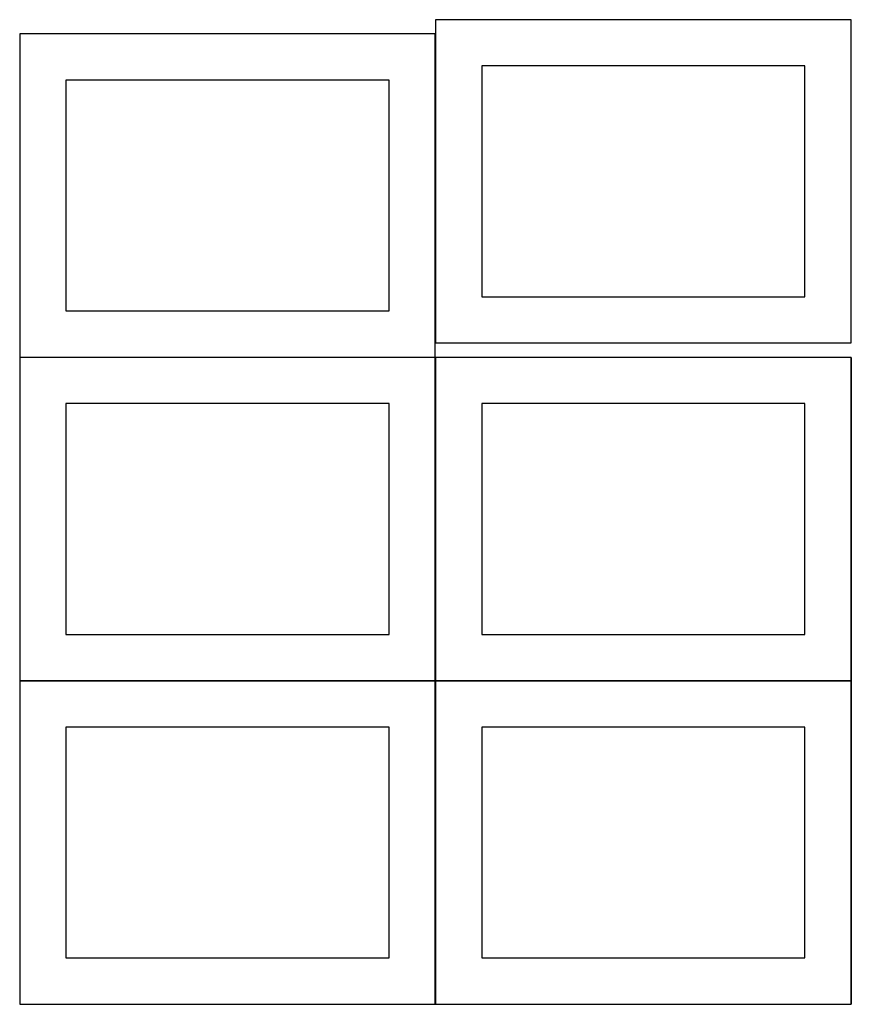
# Model space of a CAD drawing. Header units: millimetres. Extents: x 7 to 1243, y 7 to 2493.
# Tile 9 of 21: x 8 to 548, y 1269 to 1909. Entities that reach past the tile are written whole.
import ezdxf

# ---------------------------------------------------------------- set-up
doc = ezdxf.new("R2010")
doc.units = ezdxf.units.MM
doc.layers.add('COMMON', color=5, linetype='CONTINUOUS', true_color=0x0000ff)
doc.layers.add('CUT', color=7, linetype='CONTINUOUS', true_color=0x000000)

msp = doc.modelspace()

# ---------------------------------------------------------------- linework, layer by layer
at = {"layer": 'COMMON'}
for p, q in [((277.941928, 1899.44194), (277.941928, 1698.688661)), ((7.841928, 1689.341939), (277.841928, 1689.341939)), ((277.941928, 1689.241939), (277.941928, 1479.241939)), ((548.141929, 1689.241939), (548.141929, 1479.241939)), ((7.841928, 1479.141938), (277.841928, 1479.141938)), ((277.941928, 1479.041938), (277.941928, 1269.041938)), ((278.041929, 1479.141938), (548.041929, 1479.141938)), ((548.141929, 1479.041938), (548.141929, 1269.041938)), ((7.841928, 1268.941937), (277.841928, 1268.941937)), ((278.041929, 1268.941937), (548.041929, 1268.941937))]:
    msp.add_line(p, q, dxfattribs=at)
at = {"layer": 'CUT'}
for p, q in [((548.041929, 1908.688661), (278.041929, 1908.688661)), ((278.041929, 1908.688661), (278.041929, 1698.688661)), ((548.041929, 1698.688661), (548.041929, 1908.688661)), ((277.841928, 1899.44194), (7.841928, 1899.44194)), ((7.841928, 1899.44194), (7.841928, 1689.44194)), ((277.841928, 1689.44194), (277.841928, 1899.44194)), ((518.041929, 1878.688661), (308.041929, 1878.688661)), ((308.041929, 1878.688661), (308.041929, 1728.688661)), ((518.041929, 1728.688661), (518.041929, 1878.688661)), ((247.841928, 1869.44194), (37.841928, 1869.44194)), ((37.841928, 1869.44194), (37.841928, 1719.44194)), ((247.841928, 1719.44194), (247.841928, 1869.44194)), ((308.041929, 1728.688661), (518.041929, 1728.688661)), ((37.841928, 1719.44194), (247.841928, 1719.44194)), ((278.041929, 1698.688661), (548.041929, 1698.688661)), ((7.841928, 1689.44194), (277.841928, 1689.44194)), ((277.841928, 1689.241939), (7.841928, 1689.241939)), ((7.841928, 1689.241939), (7.841928, 1479.241939)), ((277.841928, 1479.241939), (277.841928, 1689.241939)), ((548.041929, 1689.241939), (278.041929, 1689.241939)), ((278.041929, 1689.241939), (278.041929, 1479.241939)), ((548.041929, 1479.241939), (548.041929, 1689.241939)), ((247.841928, 1659.241939), (37.841928, 1659.241939)), ((37.841928, 1659.241939), (37.841928, 1509.241939)), ((247.841928, 1509.241939), (247.841928, 1659.241939)), ((518.041929, 1659.241939), (308.041929, 1659.241939)), ((308.041929, 1659.241939), (308.041929, 1509.241939)), ((518.041929, 1509.241939), (518.041929, 1659.241939)), ((37.841928, 1509.241939), (247.841928, 1509.241939)), ((308.041929, 1509.241939), (518.041929, 1509.241939)), ((7.841928, 1479.241939), (277.841928, 1479.241939)), ((277.841928, 1479.041938), (7.841928, 1479.041938)), ((7.841928, 1479.041938), (7.841928, 1269.041938)), ((277.841928, 1269.041938), (277.841928, 1479.041938)), ((278.041929, 1479.241939), (548.041929, 1479.241939)), ((548.041929, 1479.041938), (278.041929, 1479.041938)), ((278.041929, 1479.041938), (278.041929, 1269.041938)), ((548.041929, 1269.041938), (548.041929, 1479.041938)), ((247.841928, 1449.041938), (37.841928, 1449.041938)), ((37.841928, 1449.041938), (37.841928, 1299.041938)), ((247.841928, 1299.041938), (247.841928, 1449.041938)), ((518.041929, 1449.041938), (308.041929, 1449.041938)), ((308.041929, 1449.041938), (308.041929, 1299.041938)), ((518.041929, 1299.041938), (518.041929, 1449.041938)), ((37.841928, 1299.041938), (247.841928, 1299.041938)), ((308.041929, 1299.041938), (518.041929, 1299.041938)), ((7.841928, 1269.041938), (277.841928, 1269.041938)), ((278.041929, 1269.041938), (548.041929, 1269.041938))]:
    msp.add_line(p, q, dxfattribs=at)

doc.saveas('drawing.dxf')
